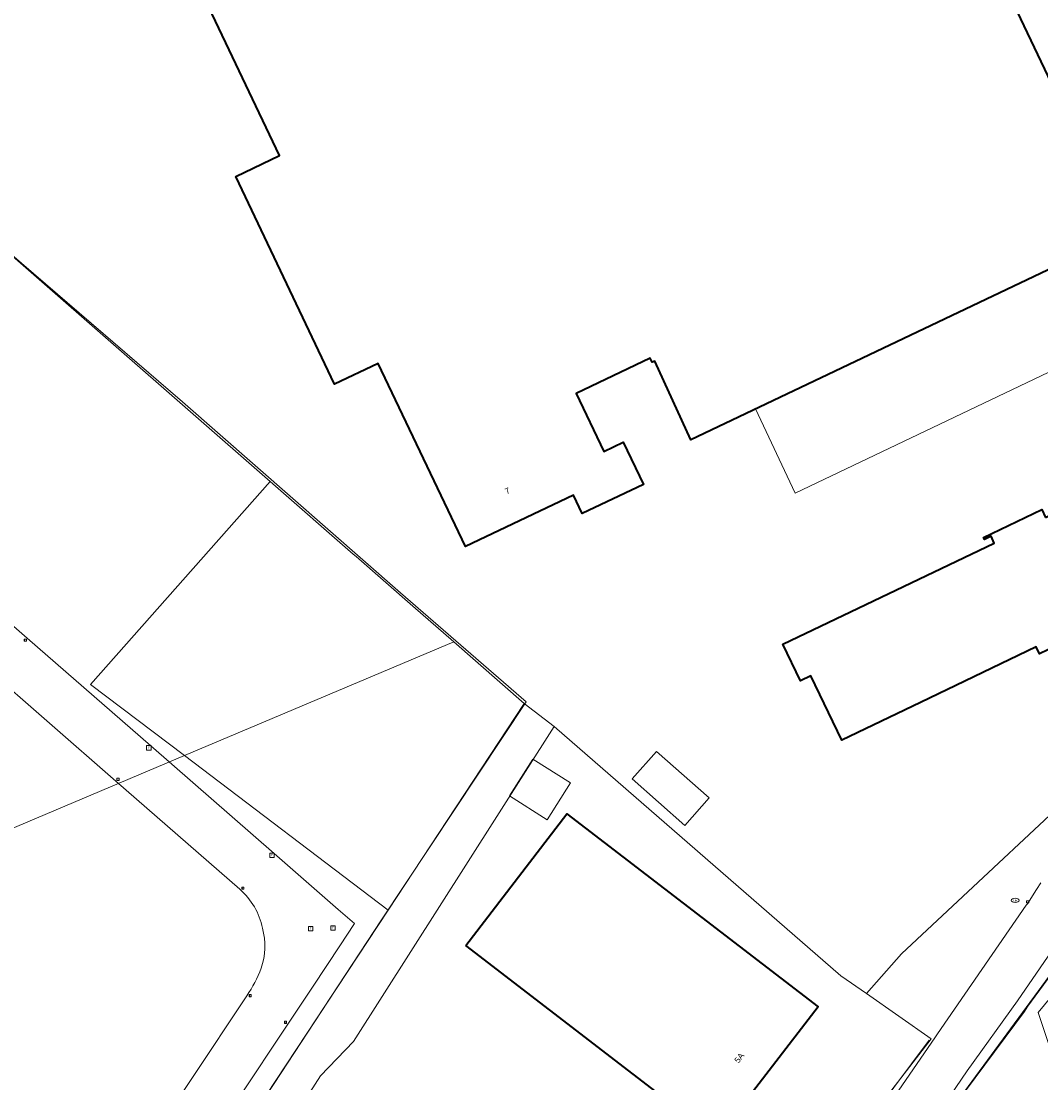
# Model space of a CAD drawing. Header units: millimetres. Extents: x 162876 to 168130, y 402614 to 405602.
# Tile 64 of 256: x 164660 to 164790, y 403336 to 403471. Entities that reach past the tile are written whole.
import ezdxf
from ezdxf.enums import TextEntityAlignment as Align

# ---------------------------------------------------------------- set-up
doc = ezdxf.new("R2010")
doc.units = ezdxf.units.MM
for name, color, linetype, lineweight in [('X-CA190022.004-UO-BGT_Ondergrond$0$GE_201_SHDHek_Lijn_GEM', 253, 'X-CA190022.004-UO-BGT_Ondergrond$0$Hekwerk', 9), ('X-CA190022.004-UO-BGT_Ondergrond$0$GE_314_WGDRijbaanLokaleweg_Vlak_GEM', 253, 'Continuous', 9), ('X-CA190022.004-UO-BGT_Ondergrond$0$GE_363_OWGBerm_openverharding_Vlak_GEM', 253, 'Continuous', 9), ('X-CA190022.004-UO-BGT_Ondergrond$0$GE_401_OTDErf_Vlak_GEM', 253, 'Continuous', 9), ('X-CA190022.004-UO-BGT_Ondergrond$0$GE_4502_GBKN_Huisnummer_Lijn_GEM', 7, 'Continuous', 9), ('X-CA190022.004-UO-BGT_Ondergrond$0$GE_476_BTDGraslandagrarisch_Vlak_GEM', 253, 'Continuous', 9), ('X-CA190022.004-UO-BGT_Ondergrond$0$GE_601_PNDgrondvlakpand_Vlak_MV_GEM', 34, 'Continuous', 35), ('X-CA190022.004-UO-BGT_Ondergrond$0$GE_632_GBILuifel_Inrichtend_Vlak_GEM', 253, 'Continuous', 9), ('X-CA190022.004-UO-BGT_Ondergrond$0$GE_882_PutBrandkraan_Punt_GEM', 150, 'Continuous', 25), ('X-CA190022.004-UO-BGT_Ondergrond$0$GE_885_PutInspectieofRioolput_Punt_GEM', 253, 'Continuous', 9), ('X-CA190022.004-UO-BGT_Ondergrond$0$GE_886_PutKolk_Punt_GEM', 253, 'Continuous', 9), ('X-CA190022.004-UO-BGT_Ondergrond$0$N-WE-RI-PUT_INSPECTIE-S', 253, 'Continuous', 9), ('X-CA190022.004-UO-KAD_Percelen$0$B-WE-KG-GRENS_PERCEEL-GV', 150, 'Continuous', 9)]:
    doc.layers.add(name, color=color, linetype=linetype, lineweight=lineweight)
doc.styles.add('X-CA190022.004-UO-BGT_Ondergrond$0$BGT_NAR', font='arial.ttf', dxfattribs={"height": 1})
doc.styles.add('X-CA190022.004-UO-BGT_Ondergrond$0$NLCS-ISO', font='NLCS-ISO.ttf')
doc.linetypes.add('X-CA190022.004-UO-BGT_Ondergrond$0$Hekwerk', pattern='A,5,-1.5,[2,dgnlstyle-Veghel.shx,S=0.007937,R=0,X=0,Y=0],-1.5', length=8)

# ---------------------------------------------------------------- blocks, each defined once
blk = doc.blocks.new('X-CA190022.004-UO-BGT_Ondergrond$0$SRI-KOLK-SO')
at = {"color": 0, "linetype": 'ByBlock', "lineweight": 18}
blk.add_lwpolyline([(-1.125, -1.125), (1.125, -1.125), (1.125, 1.125), (-1.125, 1.125)], close=True, dxfattribs=at)
at = {"color": 0, "linetype": 'ByBlock', "lineweight": 18, "style": 'X-CA190022.004-UO-BGT_Ondergrond$0$NLCS-ISO'}
blk.add_text('k', height=1.5, dxfattribs=at).set_placement((0, 0), align=Align.MIDDLE_CENTER)
blk = doc.blocks.new('X-CA190022.004-UO-BGT_Ondergrond$0$IMGEOKolk')
at = {"xscale": 5, "yscale": 5, "zscale": 5}
blk.add_blockref('X-CA190022.004-UO-BGT_Ondergrond$0$SRI-KOLK-SO', (0, 0), dxfattribs=at)
blk = doc.blocks.new('X-CA190022.004-UO-BGT_Ondergrond$0$SKL-WATER_BRANDKRAAN_BRANDPUT-SO')
at = {"color": 0, "linetype": 'ByBlock', "lineweight": 18}
blk.add_ellipse((0, 0), major_axis=(2.5, 0), ratio=0.54, dxfattribs=at)
at = {"color": 0, "linetype": 'ByBlock', "lineweight": 18, "style": 'X-CA190022.004-UO-BGT_Ondergrond$0$NLCS-ISO'}
blk.add_text('bk', height=1.5, dxfattribs=at).set_placement((0.16, 0), align=Align.MIDDLE_CENTER)
blk = doc.blocks.new('X-CA190022.004-UO-BGT_Ondergrond$0$IMGEOBrandkraanput')
at = {"xscale": 5, "yscale": 5, "zscale": 5}
blk.add_blockref('X-CA190022.004-UO-BGT_Ondergrond$0$SKL-WATER_BRANDKRAAN_BRANDPUT-SO', (0, 0), dxfattribs=at)
blk = doc.blocks.new('X-CA190022.004-UO-BGT_Ondergrond$0$SRI-PUT_INSPECTIEPUT_RIOOLPUT-SO')
at = {"color": 0, "linetype": 'ByBlock', "lineweight": 18}
blk.add_lwpolyline([(-1.12, -1.12), (1.12, -1.12), (1.12, 1.12), (-1.12, 1.12)], close=True, dxfattribs=at)
at = {"color": 0, "linetype": 'ByBlock', "lineweight": 18, "style": 'X-CA190022.004-UO-BGT_Ondergrond$0$NLCS-ISO'}
blk.add_text('r', height=1.5, dxfattribs=at).set_placement((0, 0.28), align=Align.MIDDLE_CENTER)
blk = doc.blocks.new('X-CA190022.004-UO-BGT_Ondergrond$0$IMGEOInspectierioolput')
at = {"layer": 'X-CA190022.004-UO-BGT_Ondergrond$0$N-WE-RI-PUT_INSPECTIE-S', "xscale": 10, "yscale": 10, "zscale": 10}
blk.add_blockref('X-CA190022.004-UO-BGT_Ondergrond$0$SRI-PUT_INSPECTIEPUT_RIOOLPUT-SO', (0, 0), dxfattribs=at)

msp = doc.modelspace()

# ---------------------------------------------------------------- linework, layer by layer
at = {"layer": 'X-CA190022.004-UO-BGT_Ondergrond$0$GE_201_SHDHek_Lijn_GEM'}
for p, q in [((164651.025, 403447.645), (164680.193, 403422.553)), ((164680.193, 403422.553), (164708.007, 403398.177)), ((164708.007, 403398.177), (164724.036, 403384.291)), ((164724.036, 403384.291), (164705.552, 403356.48)), ((164705.552, 403356.48), (164683.266, 403322.496))]:
    msp.add_line(p, q, dxfattribs=at)
at = {"layer": 'X-CA190022.004-UO-BGT_Ondergrond$0$GE_314_WGDRijbaanLokaleweg_Vlak_GEM', "flags": 128}
for points in [[(164579.117, 403354.037), (164579.084, 403353.672), (164569.233, 403361.876), (164569.461, 403361.999), (164584.99, 403369.446), (164602.971, 403378.109), (164621.229, 403386.93), (164641.329, 403396.645), (164650.463, 403401.053), (164660.357, 403392.425), (164676.143, 403378.677), (164691.857, 403364.957), (164700.034, 403357.793), (164702.132, 403355.987), (164700.254, 403353.166), (164696.844, 403348.008), (164684.048, 403328.779), (164672.41, 403311.264), (164660.432, 403293.2), (164656.071, 403286.631)], [(164687.493, 403360.389), (164671.68, 403374.167), (164654.695, 403388.951)], [(164757.604, 403314.314), (164760.24, 403318.342), (164764.568, 403324.571), (164766.796, 403327.803), (164776.259, 403341.558), (164776.488, 403341.937), (164787.828, 403358.33), (164787.968, 403358.532), (164789.125, 403360.344), (164789.679, 403361.214)], [(164797.818, 403362.281), (164786.712, 403346.146), (164780.289, 403337.189), (164769.512, 403321.37), (164765.991, 403316.043), (164764.232, 403313.487)], [(164659.605, 403303.499), (164667.347, 403315.146), (164688.379, 403346.784)]]:
    msp.add_lwpolyline(points, dxfattribs=at)
at = {"layer": 'X-CA190022.004-UO-BGT_Ondergrond$0$GE_314_WGDRijbaanLokaleweg_Vlak_GEM'}
for centre, radius, start, end in [((164681.369, 403353.477), 9.235, 12.03336, 48.46094), ((164681.167, 403353.145), 9.505, 342.47979, 13.73842), ((164675.107, 403356.053), 16.188, 325.07065, 339.11976)]:
    msp.add_arc(centre, radius, start, end, dxfattribs=at)
at = {"layer": 'X-CA190022.004-UO-BGT_Ondergrond$0$GE_363_OWGBerm_openverharding_Vlak_GEM', "flags": 128}
msp.add_lwpolyline([(164764.232, 403313.487), (164765.991, 403316.043), (164769.512, 403321.37), (164780.289, 403337.189), (164786.712, 403346.146), (164797.818, 403362.281)], dxfattribs=at)
at = {"layer": 'X-CA190022.004-UO-BGT_Ondergrond$0$GE_401_OTDErf_Vlak_GEM', "flags": 128}
for points in [[(164759.12, 403530.17), (164800.18, 403443.96), (164745.05, 403417.73), (164740.46, 403427.78), (164740.11, 403427.61), (164739.84, 403428.16), (164730.4, 403423.64), (164733.94, 403416.23), (164736.4, 403417.41), (164738.98, 403412.01), (164731.18, 403408.32), (164730.08, 403410.66), (164716.27, 403404.09), (164705.16, 403427.48), (164699.57, 403424.82), (164686.97, 403451.33), (164692.56, 403453.99), (164683.12, 403473.84)], [(164683.266, 403322.496), (164705.552, 403356.48), (164724.036, 403384.291), (164708.007, 403398.177), (164680.193, 403422.553), (164651.025, 403447.645)], [(164790.279, 403407.814), (164791.687, 403408.483), (164791.192, 403409.494), (164799.252, 403413.375), (164806.048, 403399.305), (164797.972, 403395.419), (164797.52, 403396.41), (164796.103, 403395.714), (164796.94, 403393.97), (164789.52, 403390.41), (164789.09, 403391.3), (164774.332, 403384.207), (164764.29, 403379.38), (164760.33, 403387.62), (164759.01, 403386.98), (164756.77, 403391.64), (164783.75, 403404.55), (164783.34, 403405.41), (164782.48, 403404.99), (164782.37, 403405.24), (164789.8, 403408.81), (164790.279, 403407.814)], [(164716.32, 403353.18), (164729.23, 403369.99), (164761.27, 403345.39), (164748.36, 403328.57), (164716.32, 403353.18)], [(164789.679, 403361.214), (164789.125, 403360.344), (164787.968, 403358.532), (164787.828, 403358.33), (164776.488, 403341.937), (164776.259, 403341.558)], [(164772.554, 403324.527), (164787.585, 403344.787), (164788.017, 403345.459), (164792.014, 403350.918)], [(164775.462, 403341.121), (164766.558, 403329.202)]]:
    msp.add_lwpolyline(points, dxfattribs=at)
at = {"layer": 'X-CA190022.004-UO-BGT_Ondergrond$0$GE_476_BTDGraslandagrarisch_Vlak_GEM', "flags": 128}
for points in [[(164550.644, 403376.15), (164547.47, 403378.197), (164550.692, 403380.132), (164585.837, 403401.236), (164576.505, 403409.845), (164544.826, 403395.416), (164541.387, 403400.972), (164540.023, 403403.175), (164548.566, 403407.824), (164615.122, 403439.733), (164637.618, 403450.032), (164644.299, 403453.372), (164651.025, 403447.645), (164680.193, 403422.553)], [(164680.193, 403422.553), (164708.007, 403398.177), (164724.036, 403384.291), (164705.552, 403356.48), (164683.266, 403322.496), (164690.692, 403316.387), (164702.718, 403306.984), (164702.619, 403306.831), (164705.12, 403305.106), (164734.97, 403281.767), (164735.403, 403281.413), (164741.941, 403276.088), (164744.605, 403257.361), (164744.678, 403256.85), (164744.958, 403254.884), (164744.324, 403254.775), (164738.677, 403253.799)], [(164656.071, 403286.631), (164660.432, 403293.2), (164672.41, 403311.264), (164684.048, 403328.779), (164696.844, 403348.008), (164700.254, 403353.166), (164702.132, 403355.987), (164700.034, 403357.793), (164691.857, 403364.957), (164676.143, 403378.677), (164660.357, 403392.425), (164650.463, 403401.053), (164641.329, 403396.645), (164621.229, 403386.93), (164602.971, 403378.109), (164584.99, 403369.446), (164569.461, 403361.999), (164569.233, 403361.876), (164564.605, 403365.734), (164559.739, 403369.59)], [(164654.695, 403388.951), (164671.68, 403374.167), (164687.493, 403360.389)], [(164688.379, 403346.784), (164667.347, 403315.146), (164659.605, 403303.499)]]:
    msp.add_lwpolyline(points, dxfattribs=at)
at = {"layer": 'X-CA190022.004-UO-BGT_Ondergrond$0$GE_476_BTDGraslandagrarisch_Vlak_GEM', "extrusion": (0, 0, -1)}
for centre, radius, start, end in [((-164681.369, 403353.477), 9.235, 131.53906, 167.96664), ((-164681.167, 403353.145), 9.505, 166.26158, 197.52021), ((-164675.107, 403356.053), 16.188, 200.88024, 214.92935)]:
    msp.add_arc(centre, radius, start, end, dxfattribs=at)
at = {"layer": 'X-CA190022.004-UO-BGT_Ondergrond$0$GE_601_PNDgrondvlakpand_Vlak_MV_GEM', "flags": 128}
for points in [[(164759.12, 403530.17), (164800.18, 403443.96), (164745.05, 403417.73), (164740.46, 403427.78), (164740.11, 403427.61), (164739.84, 403428.16), (164730.4, 403423.64), (164733.94, 403416.23), (164736.4, 403417.41), (164738.98, 403412.01), (164731.18, 403408.32), (164730.08, 403410.66), (164716.27, 403404.09), (164705.16, 403427.48), (164699.57, 403424.82), (164686.97, 403451.33), (164692.56, 403453.99), (164683.12, 403473.84)], [(164790.279, 403407.814), (164791.687, 403408.483), (164791.192, 403409.494), (164799.252, 403413.375), (164806.048, 403399.305), (164797.972, 403395.419), (164797.52, 403396.41), (164796.103, 403395.714), (164796.94, 403393.97), (164789.52, 403390.41), (164789.09, 403391.3), (164774.332, 403384.207), (164764.29, 403379.38), (164760.33, 403387.62), (164759.01, 403386.98), (164756.77, 403391.64), (164783.75, 403404.55), (164783.34, 403405.41), (164782.48, 403404.99), (164782.37, 403405.24), (164789.8, 403408.81), (164790.279, 403407.814)], [(164716.32, 403353.18), (164729.23, 403369.99), (164761.27, 403345.39), (164748.36, 403328.57), (164716.32, 403353.18)]]:
    msp.add_lwpolyline(points, dxfattribs=at)
at = {"layer": 'X-CA190022.004-UO-BGT_Ondergrond$0$GE_632_GBILuifel_Inrichtend_Vlak_GEM', "flags": 128}
for points in [[(164753.303, 403421.657), (164792.015, 403440.075), (164797.144, 403429.417), (164758.364, 403410.936), (164753.303, 403421.657)], [(164737.554, 403374.444), (164740.657, 403377.97), (164747.389, 403372.029), (164744.285, 403368.503), (164737.554, 403374.444)], [(164726.717, 403369.253), (164721.898, 403372.28), (164724.856, 403376.989), (164729.675, 403373.962), (164726.717, 403369.253)]]:
    msp.add_lwpolyline(points, dxfattribs=at)
at = {"layer": 'X-CA190022.004-UO-KAD_Percelen$0$B-WE-KG-GRENS_PERCEEL-GV', "flags": 128}
for points in [[(164650.993, 403447.673), (164691.364, 403412.413), (164701.973, 403403.147), (164702.342, 403402.825), (164709.573, 403396.51), (164714.777, 403391.964), (164723.788, 403384.094), (164727.601, 403381.15), (164764.167, 403349.345), (164767.456, 403347.051), (164771.922, 403352.119), (164827.955, 403404.53), (164832.567, 403408.529), (164836.9, 403411.527), (164856.673, 403423.489), (164864.996, 403430.304), (164860.969, 403463.589), (164858.048, 403489.835)], [(164858.048, 403489.835), (164860.969, 403463.589), (164864.996, 403430.304), (164856.673, 403423.489), (164836.9, 403411.527), (164832.567, 403408.529), (164827.955, 403404.53), (164771.922, 403352.119), (164767.456, 403347.051), (164775.692, 403341.308), (164764.086, 403326.212)], [(164774.402, 403327.035), (164803.217, 403366.245), (164804.356, 403362.803), (164815.089, 403375.055), (164822.536, 403383.556), (164830.216, 403391.446), (164839.719, 403399.409), (164848.448, 403405.401), (164860.691, 403412.925), (164869.716, 403418.472), (164892.411, 403432.951), (164901.56, 403438.109), (164933.216, 403458.195), (164926.724, 403463.811), (164914.403, 403455.632), (164906.278, 403450.229), (164887.02, 403437.53), (164875.72, 403430.96), (164871.654, 403428.532), (164867.57, 403462.53), (164867.38, 403464.74), (164866.612, 403472.854)], [(164683.039, 403322.226), (164706.413, 403357.714), (164680.447, 403377.432), (164595.119, 403341.313)]]:
    msp.add_lwpolyline(points, dxfattribs=at)
for points in [[(164533.661, 403395.537), (164536.42, 403392.642), (164545.1, 403385.464), (164555.693, 403375.191), (164566.594, 403365.264), (164577.825, 403355.696), (164595.119, 403341.313), (164680.447, 403377.432), (164668.445, 403386.48), (164691.364, 403412.413), (164650.993, 403447.673), (164626.374, 403435.474), (164604.713, 403424.761), (164545.351, 403395.395), (164541.93, 403398.21), (164541.836, 403398.096), (164540.946, 403398.913)], [(164714.777, 403391.964), (164709.573, 403396.51), (164702.342, 403402.825), (164701.973, 403403.147), (164691.364, 403412.413), (164668.445, 403386.48), (164680.447, 403377.432)], [(164714.777, 403391.964), (164680.447, 403377.432), (164706.413, 403357.714), (164723.788, 403384.094)], [(164706.413, 403357.714), (164683.039, 403322.226), (164687.273, 403319.98), (164696.418, 403334.425), (164697.779, 403336.575), (164701.998, 403340.965), (164727.601, 403381.15), (164723.788, 403384.094)], [(164696.418, 403334.425), (164723.133, 403317.2), (164733.411, 403332.857), (164742.673, 403326.778), (164744.111, 403328.921), (164751.574, 403324.087), (164755.31, 403329.398), (164762.538, 403323.919), (164764.086, 403326.212), (164775.692, 403341.308), (164767.456, 403347.051), (164764.167, 403349.345), (164727.601, 403381.15), (164701.998, 403340.965), (164697.779, 403336.575)], [(164803.217, 403366.245), (164774.402, 403327.035), (164774.969, 403327.231), (164777.93, 403328.25), (164780.63, 403329.18), (164781.56, 403326.46), (164778.87, 403325.53), (164771.35, 403322.86), (164763.863, 403310.647), (164763.227, 403309.427), (164764.691, 403309.941), (164764.501, 403310.494), (164764.809, 403310.593), (164764.852, 403310.482), (164767.206, 403311.319), (164767.364, 403310.879), (164774.713, 403313.458), (164774.757, 403313.336), (164778.03, 403314.484), (164781.897, 403303.227), (164800.94, 403309.996), (164793.95, 403330.87), (164789.332, 403344.637), (164804.356, 403362.803)], [(164789.332, 403344.637), (164793.95, 403330.87), (164800.94, 403309.996), (164801.301, 403310.326), (164819.759, 403316.828), (164818.755, 403319.84), (164816.604, 403325.814), (164812.375, 403338.569), (164805.974, 403357.921), (164804.356, 403362.803)]]:
    msp.add_lwpolyline(points, close=True, dxfattribs=at)

# ---------------------------------------------------------------- block references
at = {"layer": 'X-CA190022.004-UO-BGT_Ondergrond$0$GE_882_PutBrandkraan_Punt_GEM', "xscale": 0.04, "yscale": 0.04, "zscale": 0.02}
msp.add_blockref('X-CA190022.004-UO-BGT_Ondergrond$0$IMGEOBrandkraanput', (164786.415, 403358.959), dxfattribs=at)
at = {"layer": 'X-CA190022.004-UO-BGT_Ondergrond$0$GE_885_PutInspectieofRioolput_Punt_GEM', "xscale": 0.025, "yscale": 0.025, "zscale": 0.025}
for p in [(164675.886, 403378.42), (164691.589, 403364.711), (164696.515, 403355.349), (164699.379, 403355.445)]:
    msp.add_blockref('X-CA190022.004-UO-BGT_Ondergrond$0$IMGEOInspectierioolput', p, dxfattribs=at)
at = {"layer": 'X-CA190022.004-UO-BGT_Ondergrond$0$GE_886_PutKolk_Punt_GEM', "xscale": 0.025, "yscale": 0.025, "zscale": 0.025}
for p in [(164660.115, 403392.153), (164671.949, 403374.4), (164687.87, 403360.515), (164788.004, 403358.77), (164688.81, 403346.802), (164693.321, 403343.398)]:
    msp.add_blockref('X-CA190022.004-UO-BGT_Ondergrond$0$IMGEOKolk', p, dxfattribs=at)

# ---------------------------------------------------------------- texts
at = {"layer": 'X-CA190022.004-UO-BGT_Ondergrond$0$GE_4502_GBKN_Huisnummer_Lijn_GEM', "style": 'X-CA190022.004-UO-BGT_Ondergrond$0$BGT_NAR'}
for s, rotation, p in [('7', 25.4, (164721.646, 403411.217)), ('5A', 52.5, (164751.211, 403338.855))]:
    msp.add_text(s, height=0.75, rotation=rotation, dxfattribs=at).set_placement(p, align=Align.MIDDLE_CENTER)

doc.saveas('drawing.dxf')
